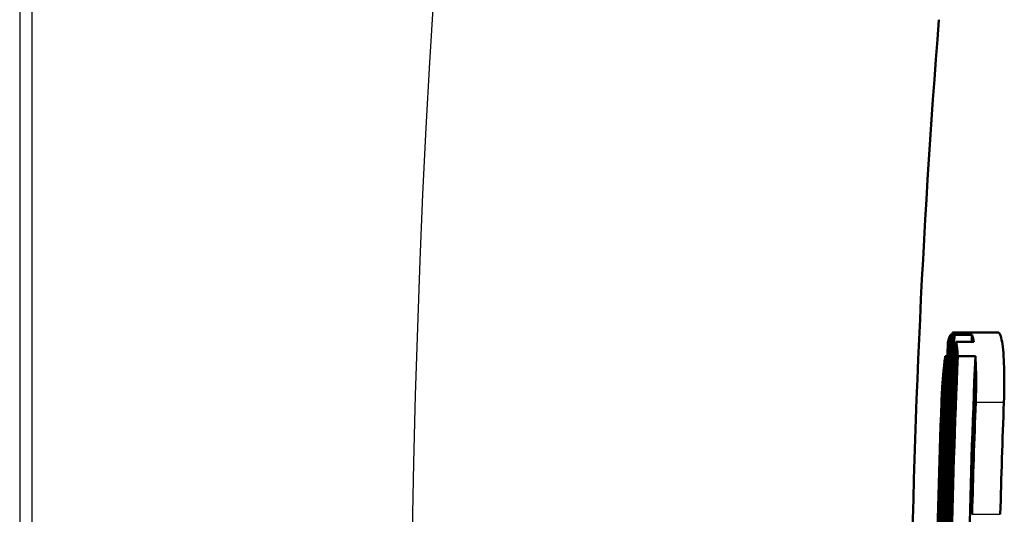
# Model space of a CAD drawing. Header units: millimetres. Extents: x 179 to 1975, y 100 to 1286.
# Tile 8 of 76: x 706 to 735, y 219 to 233. Entities that reach past the tile are written whole.
import ezdxf

# ---------------------------------------------------------------- set-up
doc = ezdxf.new("R2010")
doc.units = ezdxf.units.MM
doc.header["$LTSCALE"] = 5
doc.layers.add('Sichtbare Kanten(DIN)', color=7, linetype='Continuous', lineweight=50)
doc.layers.add('Sichtbare tangentiale Kanten(DIN)', color=3, linetype='Continuous', lineweight=25)

msp = doc.modelspace()

# ---------------------------------------------------------------- linework, layer by layer
at = {"layer": 'Sichtbare Kanten(DIN)'}
for p, q in [((733.071, 223.778), (733.012, 223.778)), ((733.074, 223.842), (733.578, 223.842)), ((733.635, 223.778), (733.131, 223.778)), ((733.578, 223.842), (734.384, 223.842)), ((733.182, 223.574), (733.687, 223.574)), ((732.927, 223.165), (732.869, 223.165)), ((733.73, 223.165), (733.226, 223.165))]:
    msp.add_line(p, q, dxfattribs=at)
at = {"layer": 'Sichtbare Kanten(DIN)', "flags": 128}
for points in [[(733.012, 223.778), (733.009, 223.773), (733.006, 223.767), (733.004, 223.76), (733.001, 223.754), (732.998, 223.747), (732.995, 223.74), (732.992, 223.733), (732.989, 223.725), (732.987, 223.718), (732.984, 223.71), (732.981, 223.701), (732.978, 223.693), (732.975, 223.684), (732.972, 223.675), (732.97, 223.666), (732.967, 223.657), (732.964, 223.647), (732.961, 223.638), (732.958, 223.628), (732.956, 223.617), (732.953, 223.607), (732.95, 223.596), (732.947, 223.585), (732.945, 223.574)], [(733.131, 223.778), (733.129, 223.783), (733.126, 223.788), (733.124, 223.793), (733.122, 223.798), (733.12, 223.802), (733.117, 223.806), (733.115, 223.81), (733.113, 223.814), (733.11, 223.817), (733.108, 223.82), (733.106, 223.823), (733.103, 223.826), (733.101, 223.828), (733.099, 223.831), (733.096, 223.833), (733.094, 223.835), (733.091, 223.836), (733.089, 223.838), (733.086, 223.839), (733.084, 223.84), (733.081, 223.841), (733.079, 223.841), (733.076, 223.842), (733.074, 223.842)], [(733.687, 223.574), (733.685, 223.585), (733.683, 223.596), (733.681, 223.607), (733.679, 223.617), (733.677, 223.628), (733.675, 223.638), (733.673, 223.647), (733.671, 223.657), (733.669, 223.666), (733.667, 223.676), (733.664, 223.684), (733.662, 223.693), (733.66, 223.702), (733.658, 223.71), (733.656, 223.718), (733.654, 223.725), (733.651, 223.733), (733.649, 223.74), (733.647, 223.747), (733.644, 223.754), (733.642, 223.76), (733.64, 223.767), (733.637, 223.773), (733.635, 223.778)], [(734.546, 221.842), (734.55, 221.973), (734.554, 222.104), (734.556, 222.233), (734.558, 222.361), (734.558, 222.487), (734.557, 222.609), (734.555, 222.729), (734.552, 222.844), (734.548, 222.956), (734.543, 223.062), (734.537, 223.163), (734.53, 223.259), (734.522, 223.348), (734.513, 223.431), (734.504, 223.507), (734.493, 223.576), (734.482, 223.637), (734.47, 223.691), (734.457, 223.737), (734.443, 223.774), (734.429, 223.804), (734.415, 223.825), (734.4, 223.838), (734.384, 223.842)], [(733.226, 223.165), (733.225, 223.185), (733.223, 223.205), (733.222, 223.224), (733.22, 223.244), (733.219, 223.263), (733.217, 223.282), (733.216, 223.301), (733.214, 223.319), (733.212, 223.337), (733.211, 223.355), (733.209, 223.372), (733.207, 223.39), (733.205, 223.407), (733.203, 223.423), (733.201, 223.44), (733.199, 223.456), (733.197, 223.472), (733.195, 223.487), (733.193, 223.502), (733.191, 223.517), (733.189, 223.532), (733.187, 223.546), (733.185, 223.56), (733.182, 223.574)], [(732.869, 223.165), (732.863, 223.119), (732.856, 223.072), (732.85, 223.024), (732.844, 222.975), (732.838, 222.925), (732.833, 222.874), (732.827, 222.822), (732.822, 222.769), (732.816, 222.716), (732.811, 222.661), (732.806, 222.606), (732.801, 222.55), (732.797, 222.493), (732.792, 222.436), (732.788, 222.378), (732.784, 222.32), (732.78, 222.261), (732.777, 222.202), (732.773, 222.143), (732.77, 222.083), (732.767, 222.023), (732.764, 221.963), (732.761, 221.902), (732.759, 221.842)], [(733.739, 221.842), (733.741, 221.902), (733.743, 221.962), (733.745, 222.022), (733.746, 222.082), (733.748, 222.142), (733.749, 222.201), (733.75, 222.261), (733.75, 222.319), (733.751, 222.378), (733.751, 222.435), (733.751, 222.493), (733.751, 222.549), (733.75, 222.605), (733.749, 222.66), (733.749, 222.715), (733.747, 222.769), (733.746, 222.822), (733.744, 222.874), (733.743, 222.925), (733.741, 222.975), (733.738, 223.024), (733.736, 223.072), (733.733, 223.119), (733.73, 223.165)]]:
    msp.add_lwpolyline(points, dxfattribs=at)
at = {"layer": 'Sichtbare Kanten(DIN)'}
for radius, start, end in [(265, 175.46329, 179.42868), (264.115, 177.40967, 179.99773), (264.055, 177.3953, 179.2767), (263.996, 177.4085, 178.9894), (263.492, 177.40355, 177.44805), (264.173, 177.45463, 180.08648), (263.935, 177.45233, 178.90032), (264.23, 177.54399, 180.13079), (263.874, 177.54067, 178.81121), (263.37, 177.53596, 178.80893), (264.287, 177.83154, 180.14453), (263.308, 177.82347, 178.52071), (262.501, 177.81679, 178.51617)]:
    msp.add_arc((996.857, 211.842), radius, start, end, dxfattribs=at)
at = {"layer": 'Sichtbare tangentiale Kanten(DIN)'}
for p, q in [((706.383, 320.868), (706.383, 218.169)), ((734.546, 221.842), (733.739, 221.842)), ((733.637, 218.639), (734.443, 218.639))]:
    msp.add_line(p, q, dxfattribs=at)
at = {"layer": 'Sichtbare tangentiale Kanten(DIN)', "flags": 128}
for points in [[(706.731, 234.167), (706.731, 231.963), (706.731, 229.738), (706.731, 227.494), (706.732, 225.233), (706.732, 222.958), (706.732, 220.67), (706.732, 218.373)], [(717.625, 218.164), (717.664, 220.112), (717.713, 222.053), (717.773, 223.984), (717.842, 225.904), (717.922, 227.811), (718.013, 229.703), (718.116, 231.58), (718.231, 233.44)]]:
    msp.add_lwpolyline(points, dxfattribs=at)

doc.saveas('drawing.dxf')
